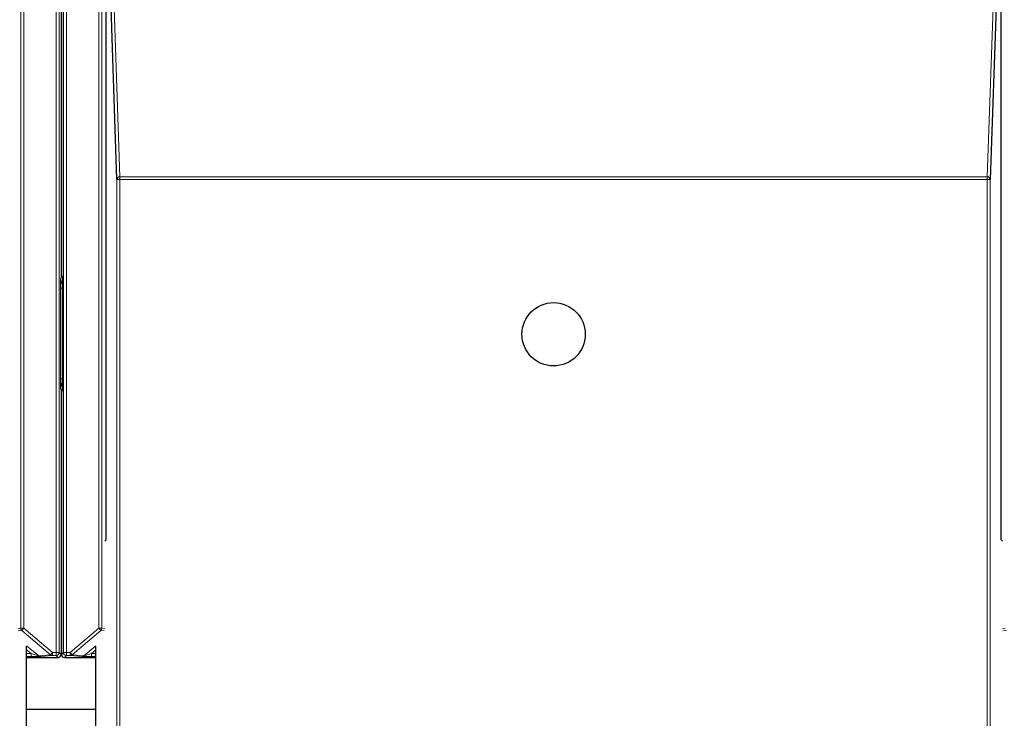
# Paper-space layout 'Blatt3' of a CAD drawing. Header units: millimetres. Extents: x 5 to 418, y 2 to 292.
# Tile 16 of 97: x 127 to 137, y 121 to 129. Entities that reach past the tile are written whole.
import ezdxf

# ---------------------------------------------------------------- set-up
doc = ezdxf.new("R2010")
doc.units = ezdxf.units.MM
doc.layers.add('SLD-0', color=7, linetype='Continuous')
doc.styles.add('SLDTEXTSTYLE0', font='TXT', dxfattribs={"width": 0.605})
doc.dimstyles.new('SLDDIMSTYLE2', dxfattribs={"dimtxt": 3.5, "dimasz": 3.302, "dimexe": 0, "dimexo": 0.0625, "dimgap": 0.875, "dimtad": 1, "dimdec": 0, "dimlfac": 6, "dimrnd": 1e-09, "dimzin": 12, "dimdsep": 46, "dimtxsty": 'SLDTEXTSTYLE0', "dimsah": 1, "dimcen": 0.09, "dimadec": 0, "dimazin": 3, "dimtfac": 1, "dimtofl": 0, "dimtmove": 0, "dimatfit": 3, "dimfxl": 1, "dimfrac": 2, "dimtolj": 1, "dimtzin": 12, "dimarcsym": 0})

# ---------------------------------------------------------------- blocks, each defined once
blk = doc.blocks.new('_D_13')
at = {"layer": 'SLD-0', "color": 7}
for p, q in [((140.596, 260.94), (154.472, 260.94)), ((153.472, 89.543), (153.472, 260.94)), ((131.918, 89.543), (154.472, 89.543))]:
    blk.add_line(p, q, dxfattribs=at)
for points in [[(153.472, 260.94), (152.964, 257.638), (153.98, 257.638)], [(153.472, 89.543), (153.98, 92.845), (152.964, 92.845)]]:
    blk.add_solid(points, dxfattribs=at)
at = {"layer": 'SLD-0', "color": 7, "insert": (148.96, 169.894), "char_height": 3.5, "attachment_point": 1, "rotation": 90, "style": 'SLDTEXTSTYLE0'}
blk.add_mtext('1028', dxfattribs=at)

psp = doc.layouts.new('Blatt3')

# ---------------------------------------------------------------- linework, layer by layer
at = {"color": 7, "linetype": 'Continuous', "lineweight": 18}
for p, q in [((126.7218, 122.0182), (126.7218, 135.6222)), ((126.7551, 135.6222), (126.7551, 122.0182)), ((127.1076, 121.7563), (127.1076, 135.6222)), ((127.1409, 135.6222), (127.1409, 121.7563)), ((127.1855, 121.7563), (127.1855, 135.6222)), ((127.2189, 135.6222), (127.2189, 121.7563)), ((127.5714, 122.0182), (127.5714, 135.6222)), ((127.6047, 135.6222), (127.6047, 122.0182)), ((127.7176, 129.3817), (127.8017, 126.9283)), ((137.2362, 126.9283), (137.3202, 129.3817)), ((127.7684, 104.9872), (127.7684, 126.8986)), ((127.7684, 126.8986), (127.8017, 126.8986)), ((127.8017, 126.8986), (127.8017, 126.9283)), ((127.8017, 126.9283), (137.2362, 126.9283)), ((127.8017, 126.8986), (127.8017, 104.9867)), ((137.2362, 126.8986), (127.8017, 126.8986)), ((137.2362, 126.8986), (137.2362, 126.9283)), ((137.2362, 104.9867), (137.2362, 126.8986)), ((137.2362, 126.8986), (137.2695, 126.8986)), ((137.2695, 126.8986), (137.2695, 104.9872)), ((127.1537, 125.8222), (127.1624, 125.8372)), ((127.1641, 125.8541), (127.1727, 125.8491)), ((127.1536, 124.7292), (127.1536, 125.7168)), ((127.1536, 125.7168), (127.1729, 125.7168)), ((127.1536, 124.7292), (127.1729, 124.7292)), ((127.1624, 124.6088), (127.1537, 124.6238)), ((127.1727, 124.5969), (127.1641, 124.5919)), ((126.6897, 122.015), (126.7218, 122.0182)), ((126.7218, 122.0182), (126.7551, 122.0182)), ((126.7551, 122.0182), (126.7337, 121.9927)), ((126.7551, 122.0182), (127.0673, 121.7563)), ((127.2592, 121.7563), (127.5714, 122.0182)), ((127.5714, 122.0182), (127.6047, 122.0182)), ((127.5928, 121.9927), (127.5714, 122.0182)), ((127.6047, 122.0182), (127.6368, 122.015)), ((137.4011, 122.015), (137.4331, 122.0182)), ((126.7337, 121.9927), (126.6956, 121.9889)), ((127.0459, 121.7307), (126.7337, 121.9927)), ((127.5928, 121.9927), (127.2806, 121.7307)), ((127.6308, 121.9889), (127.5928, 121.9927)), ((137.4451, 121.9927), (137.407, 121.9889)), ((126.7856, 121.8289), (126.9178, 121.7179)), ((127.1641, 121.8063), (127.1624, 121.8063)), ((127.4086, 121.7179), (127.5408, 121.8289)), ((126.8357, 121.7434), (126.7859, 121.7851)), ((126.7859, 121.7434), (126.8357, 121.7434)), ((126.8357, 121.71), (126.7859, 121.71)), ((126.8357, 121.7434), (126.8357, 121.71)), ((126.9178, 121.7179), (127.0459, 121.7307)), ((127.0673, 121.7229), (126.9393, 121.7101)), ((127.0459, 121.7307), (127.0673, 121.7563)), ((127.0673, 121.7563), (127.1076, 121.7563)), ((127.0673, 121.7229), (127.0673, 121.7563)), ((127.1076, 121.7229), (127.0673, 121.7229)), ((127.1076, 121.7563), (127.1409, 121.7563)), ((127.1076, 121.7229), (127.1076, 121.7563)), ((127.1291, 121.7015), (127.1076, 121.7229)), ((127.1409, 121.7563), (127.1624, 121.7348)), ((127.1641, 121.7348), (127.1855, 121.7563)), ((127.1855, 121.7563), (127.2189, 121.7563)), ((127.2189, 121.7229), (127.1974, 121.7015)), ((127.2189, 121.7563), (127.2592, 121.7563)), ((127.2189, 121.7563), (127.2189, 121.7229)), ((127.2592, 121.7229), (127.2189, 121.7229)), ((127.2592, 121.7563), (127.2806, 121.7307)), ((127.2592, 121.7229), (127.2592, 121.7563)), ((127.3872, 121.7101), (127.2592, 121.7229)), ((127.2806, 121.7307), (127.4086, 121.7179)), ((127.5406, 121.7851), (127.4908, 121.7434)), ((127.4908, 121.7434), (127.4908, 121.71)), ((127.4908, 121.7434), (127.5406, 121.7434)), ((127.5406, 121.71), (127.4908, 121.71))]:
    psp.add_line(p, q, dxfattribs=at)
at = {"color": 7, "linetype": 'Continuous', "lineweight": 25}
for p, q in [((127.1624, 135.6437), (127.1624, 125.8372)), ((127.1641, 135.6437), (127.1641, 125.8541)), ((127.6511, 122.9817), (127.6511, 129.3242)), ((127.7684, 126.8986), (127.6846, 129.3446)), ((137.3533, 129.3446), (137.2695, 126.8986)), ((137.3868, 122.9817), (137.3868, 129.3242)), ((127.1729, 125.7437), (127.1729, 124.7023)), ((127.1624, 124.6088), (127.1624, 121.7348)), ((127.1641, 124.5919), (127.1641, 121.7348)), ((127.6368, 122.9674), (127.6511, 122.9817)), ((137.4011, 122.9674), (137.3868, 122.9817)), ((126.7859, 105.2478), (126.7859, 121.8228)), ((127.5406, 105.2478), (127.5406, 121.8228)), ((126.7859, 121.7015), (127.1291, 121.7015)), ((127.1974, 121.7015), (127.5406, 121.7015)), ((126.7859, 121.1397), (127.5406, 121.1397))]:
    psp.add_line(p, q, dxfattribs=at)
psp.add_circle((132.5189, 125.215), 0.3442, dxfattribs=at)
at = {"color": 7, "linetype": 'Continuous', "lineweight": 18}
for centre, radius, start, end in [((127.8003, 126.8963), 0.032, 87.42531, 175.98585), ((137.2376, 126.8963), 0.032, 4.01415, 92.57469), ((127.2371, 125.8222), 0.0833, 180.00042, 217.81526), ((127.2371, 124.6238), 0.0833, 142.1847, 179.99958), ((126.7551, 122.0182), 0.0333, 180.00099, 229.99351), ((127.5714, 122.0182), 0.0333, 310.00649, 359.99901), ((126.9393, 121.7435), 0.0333, 229.99382, 269.99754), ((127.0673, 121.7563), 0.0333, 229.99382, 269.99754), ((127.1076, 121.7563), 0.0333, 270.0002, 359.9998), ((127.2189, 121.7563), 0.0333, 180.0002, 269.9998), ((127.2592, 121.7563), 0.0333, 270.00246, 310.00618), ((127.3872, 121.7435), 0.0333, 270.00246, 310.00618)]:
    psp.add_arc(centre, radius, start, end, dxfattribs=at)
at = {"color": 7, "linetype": 'Continuous', "lineweight": 25}
for centre, radius, start, end in [((127.2474, 125.8541), 0.0833, 179.9999, 203.42807), ((127.2474, 124.5919), 0.0833, 156.57193, 180.0001), ((127.1291, 121.7348), 0.0333, 270.00017, 359.99983), ((127.1974, 121.7348), 0.0333, 180.00017, 269.99983)]:
    psp.add_arc(centre, radius, start, end, dxfattribs=at)
at = {"color": 7, "linetype": 'Continuous', "lineweight": 18}
for centre, major_axis, ratio, start_param, end_param in [((126.8355, 121.7435), (0.0823, -0.0255), 0.0008127, 4.7143263, 6.2725671), ((126.8355, 121.7101), (0.1037, 0), 0.0011218, 4.7137261, 6.2719669), ((127.4909, 121.7101), (0.1037, 0), 0.0011218, 3.1528111, 4.7110519), ((127.4909, 121.7435), (0.0823, 0.0255), 0.0008127, 3.1522108, 4.7104517)]:
    psp.add_ellipse(centre, major_axis=major_axis, ratio=ratio, start_param=start_param, end_param=end_param, dxfattribs=at)
for points, knots in [([(127.1536, 125.7168), (127.1536, 125.7282), (127.1536, 125.753), (127.1537, 125.7853), (127.1537, 125.8069), (127.1537, 125.8187), (127.1537, 125.822), (127.1537, 125.8222)], [0, 0, 0, 0, 0.264538, 0.5779488, 0.8835529, 0.9948101, 1, 1, 1, 1]), ([(127.1537, 125.8222), (127.1537, 125.8219), (127.1537, 125.8165), (127.1551, 125.798), (127.1622, 125.7746), (127.1703, 125.757), (127.1729, 125.7515)], [0, 0, 0, 0, 0.0098157, 0.2201312, 0.7528647, 1, 1, 1, 1]), ([(127.1537, 124.6238), (127.1537, 124.624), (127.1537, 124.6273), (127.1537, 124.6391), (127.1537, 124.6607), (127.1536, 124.693), (127.1536, 124.7178), (127.1536, 124.7292)], [0, 0, 0, 0, 0.00518986, 0.11644711, 0.42205118, 0.73546195, 1, 1, 1, 1]), ([(127.1537, 124.6238), (127.1537, 124.6241), (127.1537, 124.6269), (127.1539, 124.6323), (127.1548, 124.6407), (127.1564, 124.6496), (127.1588, 124.6592), (127.1618, 124.6685), (127.1651, 124.6772), (127.1686, 124.6852), (127.1711, 124.6909), (127.1725, 124.694), (127.1729, 124.6947)], [0, 0, 0, 0, 0.0097665, 0.1142519, 0.2191259, 0.3505738, 0.4826664, 0.616354, 0.7504175, 0.8601838, 0.9700056, 1, 1, 1, 1])]:
    psp.add_open_spline(points, degree=3, knots=knots, dxfattribs=at)
at = {"color": 7, "linetype": 'Continuous', "lineweight": 25}
for points, knots in [([(127.1727, 125.8491), (127.1727, 125.849), (127.1727, 125.8457), (127.1728, 125.8338), (127.1728, 125.8122), (127.1728, 125.7799), (127.1729, 125.755), (127.1729, 125.7437)], [0, 0, 0, 0, 0.0051807, 0.1169611, 0.4233704, 0.73591, 1, 1, 1, 1]), ([(127.1729, 124.7023), (127.1729, 124.691), (127.1728, 124.6661), (127.1728, 124.6338), (127.1728, 124.6122), (127.1727, 124.6003), (127.1727, 124.597), (127.1727, 124.5969)], [0, 0, 0, 0, 0.26409, 0.5766296, 0.8830389, 0.9948193, 1, 1, 1, 1])]:
    psp.add_open_spline(points, degree=3, knots=knots, dxfattribs=at)

# ---------------------------------------------------------------- dimensions: what is measured, and where the dimension line sits
at = {"layer": 'SLD-0', "color": 7}
dim = psp.add_linear_dim(base=(153.4718, 260.9397), p1=(131.918, 89.5425), p2=(140.5962, 260.9397), angle=90, dimstyle='SLDDIMSTYLE2', dxfattribs=at)
dim.commit()
dim.dimension.update_dxf_attribs({"geometry": '_D_13', "text_midpoint": (153.4718, 175.2411), "dimtype": 160})

doc.saveas('drawing.dxf')
